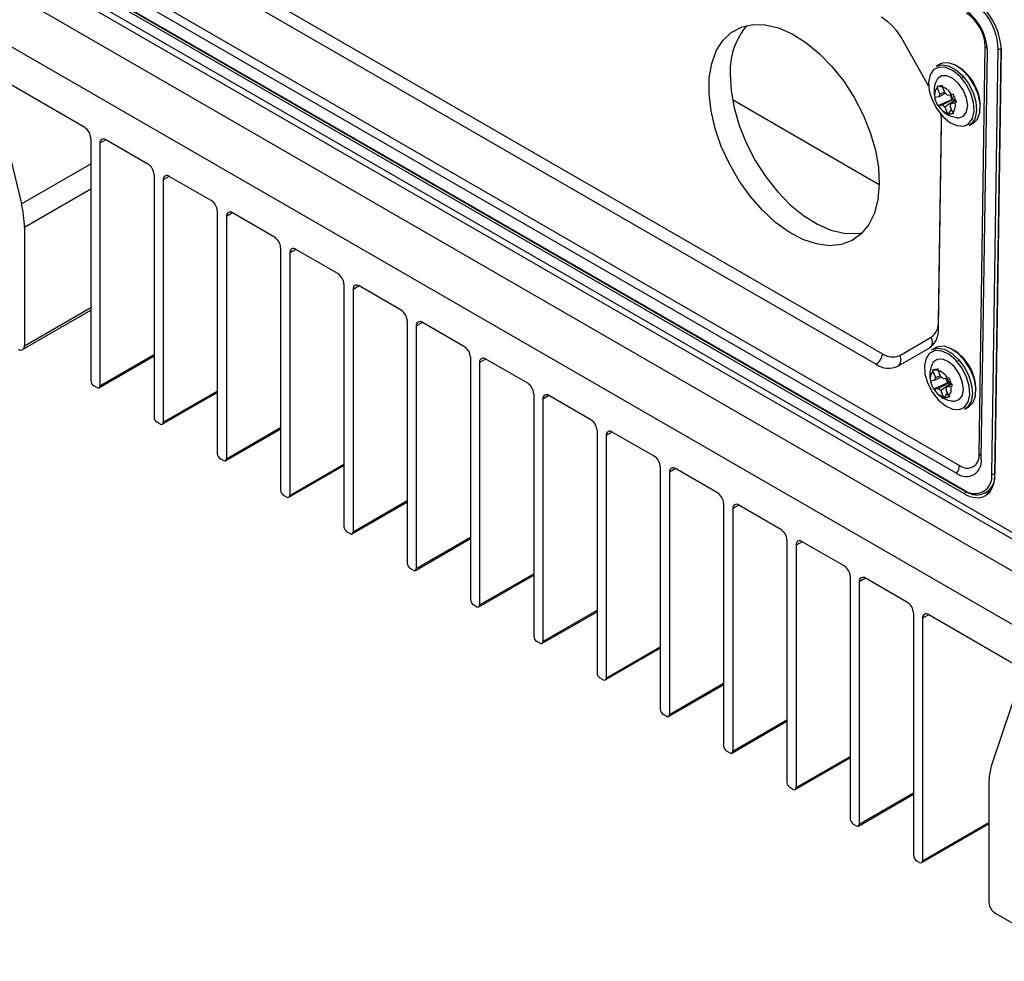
# Model space of a CAD drawing. Header units: millimetres. Extents: x -0.53 to 0.61, y -0.22 to 0.52.
# Tile 35 of 77: x 0.3 to 0.42, y -0.22 to -0.11. Entities that reach past the tile are written whole.
import ezdxf

# ---------------------------------------------------------------- set-up
doc = ezdxf.new("R2010")
doc.units = ezdxf.units.MM
doc.layers.add('FORMAT', color=7, linetype='Continuous')

msp = doc.modelspace()

# ---------------------------------------------------------------- linework, layer by layer
at = {"layer": 'FORMAT', "color": 7, "linetype": 'Continuous', "lineweight": 25}
for p, q in [((0.420786, -0.179442), (0.295045, -0.106853)), ((0.420786, -0.17576), (0.301422, -0.106853)), ((0.302129, -0.106451), (0.420786, -0.174951)), ((0.323851, -0.106949), (0.401507, -0.151779)), ((0.31325, -0.108623), (0.410486, -0.164756)), ((0.323131, -0.108166), (0.400788, -0.152996)), ((0.312886, -0.109533), (0.410122, -0.165666)), ((0.410974, -0.168033), (0.311979, -0.110884)), ((0.311985, -0.110455), (0.41098, -0.167604)), ((0.312037, -0.110573), (0.411032, -0.167722)), ((0.420786, -0.185673), (0.29486, -0.112977)), ((0.406887, -0.120663), (0.403874, -0.115321)), ((0.412747, -0.16345), (0.413457, -0.116086)), ((0.413006, -0.164001), (0.413716, -0.116637)), ((0.414219, -0.165734), (0.414959, -0.116322)), ((0.41531, -0.116327), (0.414569, -0.165739)), ((0.414571, -0.165955), (0.415312, -0.116535)), ((0.41531, -0.116327), (0.41531, -0.116327)), ((0.408174, -0.11813), (0.40775, -0.118366)), ((0.308816, -0.125489), (0.298751, -0.119678)), ((0.298079, -0.120359), (0.301469, -0.134368)), ((0.407884, -0.120701), (0.40787, -0.120876)), ((0.40787, -0.120876), (0.408171, -0.121614)), ((0.407884, -0.120701), (0.408491, -0.120743)), ((0.408489, -0.12077), (0.408503, -0.120594)), ((0.40879, -0.121507), (0.408489, -0.12077)), ((0.384084, -0.122241), (0.401152, -0.132094)), ((0.407617, -0.122009), (0.407597, -0.121985)), ((0.408102, -0.121925), (0.407617, -0.122009)), ((0.407981, -0.122926), (0.409585, -0.122216)), ((0.408816, -0.121546), (0.408102, -0.121925)), ((0.408171, -0.121614), (0.408739, -0.12137)), ((0.409574, -0.121671), (0.409088, -0.121755)), ((0.409377, -0.121705), (0.409585, -0.122216)), ((0.410038, -0.122364), (0.409473, -0.122696)), ((0.409733, -0.121617), (0.409574, -0.121671)), ((0.409769, -0.122184), (0.409585, -0.122216)), ((0.407981, -0.122926), (0.408001, -0.122949)), ((0.407997, -0.122921), (0.408006, -0.122938)), ((0.408001, -0.122949), (0.408486, -0.122866)), ((0.408784, -0.123114), (0.409085, -0.123851)), ((0.409211, -0.123949), (0.409557, -0.123384)), ((0.409704, -0.123744), (0.409403, -0.123007)), ((0.409473, -0.122696), (0.409958, -0.122612)), ((0.409958, -0.122612), (0.410117, -0.122558)), ((0.409085, -0.123851), (0.409211, -0.123949)), ((0.40983, -0.123842), (0.409704, -0.123744)), ((0.408033, -0.148011), (0.408382, -0.12473)), ((0.408033, -0.148813), (0.408389, -0.125077)), ((0.411595, -0.125268), (0.412019, -0.125031)), ((0.309523, -0.126714), (0.309523, -0.154884)), ((0.311291, -0.126918), (0.310584, -0.127326)), ((0.31617, -0.129734), (0.311291, -0.126917)), ((0.310584, -0.127326), (0.310584, -0.155496)), ((0.301469, -0.134368), (0.309523, -0.129719)), ((0.316877, -0.130959), (0.316877, -0.15913)), ((0.318645, -0.131163), (0.317938, -0.131571)), ((0.317938, -0.131571), (0.317938, -0.159742)), ((0.323524, -0.133979), (0.318645, -0.131163)), ((0.309523, -0.132642), (0.301816, -0.137091)), ((0.324231, -0.135204), (0.324231, -0.163375)), ((0.325999, -0.135408), (0.325291, -0.135816)), ((0.325291, -0.135816), (0.325291, -0.163987)), ((0.330878, -0.138225), (0.325999, -0.135408)), ((0.301816, -0.137091), (0.301816, -0.150843)), ((0.331585, -0.13945), (0.331585, -0.16762)), ((0.333353, -0.139654), (0.332645, -0.140062)), ((0.332645, -0.140062), (0.332645, -0.168232)), ((0.338232, -0.14247), (0.333353, -0.139653)), ((0.338939, -0.143695), (0.338939, -0.171865)), ((0.340707, -0.143899), (0.339999, -0.144307)), ((0.345585, -0.146715), (0.340706, -0.143899)), ((0.339999, -0.144307), (0.339999, -0.172478)), ((0.301816, -0.150843), (0.309523, -0.146394)), ((0.301608, -0.151301), (0.309523, -0.146732)), ((0.346293, -0.14794), (0.346293, -0.176111)), ((0.34806, -0.148144), (0.347353, -0.148552)), ((0.347353, -0.148552), (0.347353, -0.176723)), ((0.352939, -0.150961), (0.34806, -0.148144)), ((0.403522, -0.151969), (0.40717, -0.149862)), ((0.31048, -0.155725), (0.316877, -0.152033)), ((0.310584, -0.155496), (0.316877, -0.151863)), ((0.403306, -0.153233), (0.406954, -0.151127)), ((0.407681, -0.151072), (0.407257, -0.151308)), ((0.353646, -0.152185), (0.353646, -0.180356)), ((0.355414, -0.15239), (0.354707, -0.152798)), ((0.354707, -0.152798), (0.354707, -0.180968)), ((0.360293, -0.155206), (0.355414, -0.152389)), ((0.407391, -0.153643), (0.407377, -0.153818)), ((0.407377, -0.153818), (0.407678, -0.154555)), ((0.407391, -0.153643), (0.407998, -0.153684)), ((0.407678, -0.154555), (0.408246, -0.154312)), ((0.407995, -0.153711), (0.40801, -0.153536)), ((0.408297, -0.154449), (0.407995, -0.153711)), ((0.31023, -0.155701), (0.309877, -0.155497)), ((0.407123, -0.15495), (0.407103, -0.154927)), ((0.407608, -0.154867), (0.407123, -0.15495)), ((0.407487, -0.155868), (0.409091, -0.155158)), ((0.408322, -0.154487), (0.407608, -0.154867)), ((0.40908, -0.154613), (0.408595, -0.154697)), ((0.408883, -0.154647), (0.409091, -0.155158)), ((0.40946, -0.155355), (0.408979, -0.155637)), ((0.408979, -0.155637), (0.409464, -0.155554)), ((0.409239, -0.154559), (0.40908, -0.154613)), ((0.409275, -0.155126), (0.409091, -0.155158)), ((0.409464, -0.155554), (0.409624, -0.155499)), ((0.317834, -0.159971), (0.324231, -0.156278)), ((0.317938, -0.159742), (0.324231, -0.156109)), ((0.361, -0.156431), (0.361, -0.184601)), ((0.362768, -0.156635), (0.362061, -0.157043)), ((0.367647, -0.159451), (0.362768, -0.156635)), ((0.407487, -0.155868), (0.407507, -0.155891)), ((0.407503, -0.155862), (0.407513, -0.15588)), ((0.407507, -0.155891), (0.407992, -0.155807)), ((0.40829, -0.156055), (0.408592, -0.156793)), ((0.408717, -0.15689), (0.409063, -0.156326)), ((0.40921, -0.156686), (0.408909, -0.155949)), ((0.409336, -0.156784), (0.40921, -0.156686)), ((0.362061, -0.157043), (0.362061, -0.185214)), ((0.408592, -0.156793), (0.408717, -0.15689)), ((0.411101, -0.158209), (0.411526, -0.157973)), ((0.317584, -0.159946), (0.31723, -0.159742)), ((0.325188, -0.164216), (0.331585, -0.160523)), ((0.325291, -0.163987), (0.331585, -0.160354)), ((0.368354, -0.160676), (0.368354, -0.188847)), ((0.370122, -0.16088), (0.369415, -0.161288)), ((0.369415, -0.161288), (0.369415, -0.189459)), ((0.375001, -0.163697), (0.370122, -0.16088)), ((0.324938, -0.164191), (0.324584, -0.163987)), ((0.332645, -0.168232), (0.338939, -0.164599)), ((0.332542, -0.168461), (0.338939, -0.164769)), ((0.375708, -0.164921), (0.375708, -0.193092)), ((0.377476, -0.165125), (0.376769, -0.165534)), ((0.376769, -0.165534), (0.376769, -0.193704)), ((0.382355, -0.167942), (0.377476, -0.165125)), ((0.414569, -0.165739), (0.414574, -0.165737)), ((0.411345, -0.167819), (0.410974, -0.168033)), ((0.413491, -0.167968), (0.414147, -0.167621)), ((0.332292, -0.168437), (0.331938, -0.168233)), ((0.339896, -0.172707), (0.346293, -0.169014)), ((0.339999, -0.172478), (0.346293, -0.168845)), ((0.383062, -0.169167), (0.383062, -0.197337)), ((0.38483, -0.169371), (0.384123, -0.169779)), ((0.384123, -0.169779), (0.384123, -0.19795)), ((0.389709, -0.172187), (0.38483, -0.169371)), ((0.339646, -0.172682), (0.339292, -0.172478)), ((0.34725, -0.176952), (0.353646, -0.173259)), ((0.347353, -0.176723), (0.353646, -0.17309)), ((0.390416, -0.173412), (0.390416, -0.201583)), ((0.392184, -0.173616), (0.391477, -0.174024)), ((0.397063, -0.176433), (0.392184, -0.173616)), ((0.391477, -0.174024), (0.391477, -0.202195)), ((0.347, -0.176927), (0.346646, -0.176723)), ((0.354707, -0.180968), (0.361, -0.177335)), ((0.354604, -0.181197), (0.361, -0.177505)), ((0.39777, -0.177657), (0.39777, -0.205828)), ((0.399538, -0.177861), (0.398831, -0.17827)), ((0.398831, -0.17827), (0.398831, -0.20644)), ((0.404417, -0.180678), (0.399538, -0.177861)), ((0.354354, -0.181173), (0.354, -0.180969)), ((0.361957, -0.185443), (0.368354, -0.18175)), ((0.362061, -0.185214), (0.368354, -0.181581)), ((0.405124, -0.181903), (0.405124, -0.210073)), ((0.406892, -0.182107), (0.406185, -0.182515)), ((0.406185, -0.182515), (0.406185, -0.210686)), ((0.416956, -0.187917), (0.406892, -0.182107)), ((0.361707, -0.185418), (0.361354, -0.185214)), ((0.369311, -0.189688), (0.375708, -0.185995)), ((0.369415, -0.189459), (0.375708, -0.185826)), ((0.369061, -0.189663), (0.368708, -0.189459)), ((0.417629, -0.189374), (0.414238, -0.199468)), ((0.376665, -0.193933), (0.383062, -0.190241)), ((0.376769, -0.193704), (0.383062, -0.190071)), ((0.376415, -0.193909), (0.376062, -0.193704)), ((0.384019, -0.198179), (0.390416, -0.194486)), ((0.384123, -0.19795), (0.390416, -0.194317)), ((0.383769, -0.198154), (0.383416, -0.19795)), ((0.391373, -0.202424), (0.39777, -0.198731)), ((0.391477, -0.202195), (0.39777, -0.198562)), ((0.391123, -0.202399), (0.39077, -0.202195)), ((0.413892, -0.201791), (0.413892, -0.215543)), ((0.398727, -0.206669), (0.405124, -0.202977)), ((0.398831, -0.20644), (0.405124, -0.202807)), ((0.398477, -0.206645), (0.398123, -0.20644)), ((0.406081, -0.210915), (0.413892, -0.206405)), ((0.406185, -0.210686), (0.413892, -0.206236)), ((0.405831, -0.21089), (0.405477, -0.210686)), ((0.414599, -0.216768), (0.424322, -0.222381))]:
    msp.add_line(p, q, dxfattribs=at)
at = {"layer": 'FORMAT', "color": 7, "linetype": 'Continuous', "lineweight": 25, "flags": 128}
for points in [[(0.401152, -0.132068), (0.400997, -0.133844), (0.400588, -0.135425), (0.399938, -0.136772), (0.399063, -0.137848), (0.397986, -0.138627), (0.396734, -0.139088), (0.395341, -0.13922), (0.393841, -0.139018), (0.392275, -0.138488), (0.390682, -0.137643), (0.389104, -0.136507), (0.387581, -0.135107), (0.386154, -0.133481), (0.384858, -0.13167), (0.383729, -0.129721), (0.382794, -0.127685), (0.382078, -0.125615), (0.3816, -0.123564), (0.381372, -0.121585), (0.381399, -0.119729), (0.381683, -0.118045), (0.382213, -0.116576), (0.382978, -0.115361), (0.383958, -0.11443), (0.385126, -0.113808), (0.386453, -0.113511), (0.387904, -0.113546), (0.389442, -0.113914), (0.391027, -0.114603), (0.392618, -0.115597), (0.394173, -0.116869), (0.395653, -0.118387), (0.397019, -0.120111), (0.398235, -0.121997), (0.399271, -0.123996), (0.400099, -0.126055), (0.400698, -0.128123), (0.401052, -0.130145), (0.401152, -0.132068)], [(0.407387, -0.11887), (0.407075, -0.119353), (0.406886, -0.120197), (0.406956, -0.121207), (0.407278, -0.122284), (0.407821, -0.123323), (0.408531, -0.124223), (0.409339, -0.124895), (0.410165, -0.125273), (0.41093, -0.125321), (0.411176, -0.125255)], [(0.411784, -0.121508), (0.411242, -0.120468), (0.410532, -0.119569), (0.409724, -0.118897), (0.408897, -0.118519), (0.408132, -0.118471), (0.407505, -0.118759), (0.407387, -0.11887)], [(0.40775, -0.118366), (0.408381, -0.118189), (0.409168, -0.118309), (0.41, -0.118742), (0.410804, -0.119447), (0.411506, -0.120363), (0.412046, -0.121408)], [(0.412019, -0.125031), (0.412061, -0.125007), (0.41256, -0.1245), (0.412839, -0.123735), (0.412874, -0.122777), (0.412663, -0.121714), (0.412224, -0.120639), (0.411596, -0.119647), (0.410834, -0.118827), (0.410007, -0.118252), (0.409188, -0.117973), (0.40845, -0.118014), (0.408174, -0.11813)], [(0.383828, -0.11926), (0.383928, -0.121183), (0.384283, -0.123205), (0.384882, -0.125272), (0.38571, -0.127332), (0.386745, -0.129331), (0.387962, -0.131217), (0.389328, -0.132941), (0.390807, -0.134459), (0.392363, -0.135731), (0.393953, -0.136725), (0.395538, -0.137414), (0.397076, -0.137781), (0.398528, -0.137817), (0.399202, -0.137711)], [(0.410183, -0.124344), (0.410377, -0.124354), (0.410931, -0.12417), (0.411296, -0.123679), (0.411423, -0.122946), (0.411294, -0.122072), (0.410928, -0.121175), (0.410372, -0.120374), (0.409704, -0.119779), (0.409011, -0.11947), (0.408389, -0.119489), (0.407922, -0.119832), (0.407796, -0.120044)], [(0.411176, -0.125255), (0.411558, -0.125033), (0.411987, -0.124438), (0.412176, -0.123595), (0.412106, -0.122585), (0.411784, -0.121508)], [(0.412046, -0.121408), (0.412375, -0.12249), (0.412464, -0.123511), (0.412304, -0.124383), (0.411911, -0.125026), (0.411595, -0.125268)], [(0.411526, -0.157973), (0.411568, -0.157948), (0.412066, -0.157442), (0.412345, -0.156676), (0.412381, -0.155719), (0.41217, -0.154656), (0.41173, -0.15358), (0.411102, -0.152589), (0.410341, -0.151769), (0.409514, -0.151194), (0.408695, -0.150914), (0.407957, -0.150955), (0.407681, -0.151072)], [(0.406893, -0.151811), (0.406582, -0.152295), (0.406393, -0.153138), (0.406462, -0.154148), (0.406784, -0.155226), (0.407327, -0.156265), (0.408037, -0.157165), (0.408845, -0.157836), (0.409672, -0.158215), (0.410436, -0.158262), (0.410682, -0.158197)], [(0.411291, -0.154449), (0.410748, -0.15341), (0.410038, -0.15251), (0.40923, -0.151838), (0.408403, -0.15146), (0.407639, -0.151413), (0.407011, -0.1517), (0.406893, -0.151811)], [(0.407257, -0.151308), (0.407887, -0.151131), (0.408674, -0.151251), (0.409507, -0.151683), (0.41031, -0.152389), (0.411013, -0.153305), (0.411552, -0.15435)], [(0.409689, -0.157286), (0.409883, -0.157296), (0.410437, -0.157111), (0.410802, -0.15662), (0.410929, -0.155888), (0.410801, -0.155014), (0.410434, -0.154116), (0.409879, -0.153316), (0.40921, -0.152721), (0.408518, -0.152412), (0.407896, -0.15243), (0.407428, -0.152774), (0.407303, -0.152986)], [(0.410682, -0.158197), (0.411064, -0.157975), (0.411494, -0.15738), (0.411683, -0.156536), (0.411613, -0.155527), (0.411291, -0.154449)], [(0.411552, -0.15435), (0.411881, -0.155431), (0.41197, -0.156453), (0.411811, -0.157324), (0.411418, -0.157967), (0.411101, -0.158209)]]:
    msp.add_lwpolyline(points, dxfattribs=at)
at = {"layer": 'FORMAT', "color": 7, "linetype": 'Continuous', "lineweight": 25}
for centre, radius, start, end in [((0.408146, -0.11651), 0.0068160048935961, 1.583469, 57.266909), ((0.407649, -0.116805), 0.0060692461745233, 1.583469, 57.266909), ((0.397649, -0.118666), 0.007066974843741, 28.249201, 58.015049), ((0.408701, -0.116218), 0.0047580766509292, 1.583469, 57.266909), ((0.391923, -0.118899), 0.0081026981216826, 139.314896, 182.552991), ((0.413165, -0.116641), 0.0006269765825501, 29.92012, 62.256525), ((0.41514, -0.115974), 0.0003912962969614, 242.533125, 295.739951), ((0.40736, -0.123105), 0.0055295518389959, 0.523938, 57.723154), ((0.408725, -0.121662), 0.0011616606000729, 137.407895, 197.336561), ((0.407826, -0.12267), 0.0020128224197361, 29.74723, 70.765302), ((0.408761, -0.121909), 0.0006598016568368, 153.37843, 181.366027), ((0.408198, -0.122523), 0.001175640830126, 40.761798, 59.750734), ((0.41077, -0.121205), 0.0014000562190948, 200.989582, 224.371504), ((0.410508, -0.121456), 0.0010375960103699, 224.565202, 235.94733), ((0.409748, -0.121951), 0.0020128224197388, 209.74723, 250.765302), ((0.409376, -0.122098), 0.0011756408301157, 220.761798, 239.750734), ((0.408813, -0.122711), 0.0006598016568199, 333.37843, 1.366027), ((0.408849, -0.122958), 0.00116166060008, 317.407895, 17.336561), ((0.402699, -0.125028), 0.0056898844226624, 359.511959, 10.890594), ((0.307988, -0.126783), 0.001536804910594, 2.60548, 57.394506), ((0.311015, -0.127256), 0.0004367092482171, 50.796677, 189.214031), ((0.315342, -0.131029), 0.0015368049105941, 2.60548, 57.394506), ((0.318369, -0.131501), 0.0004367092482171, 50.796677, 189.214031), ((0.290166, -0.137188), 0.0116494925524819, 0.477189, 14.008829), ((0.322696, -0.135274), 0.001536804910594, 2.60548, 57.394506), ((0.325723, -0.135747), 0.0004367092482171, 50.796677, 189.214031), ((0.33005, -0.139519), 0.0015368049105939, 2.60548, 57.394506), ((0.333076, -0.139992), 0.0004367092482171, 50.796677, 189.214031), ((0.337403, -0.143765), 0.0015368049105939, 2.60548, 57.394506), ((0.34043, -0.144237), 0.0004367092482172, 50.796677, 189.214031), ((0.344757, -0.14801), 0.001536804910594, 2.60548, 57.394506), ((0.347784, -0.148483), 0.0004367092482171, 50.796677, 189.214031), ((0.405968, -0.148175), 0.0020721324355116, 305.467754, 4.524242), ((0.405451, -0.149018), 0.002590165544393, 305.467754, 4.524242), ((0.406413, -0.150387), 0.0009211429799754, 308.175937, 34.699172), ((0.301384, -0.150913), 0.0004367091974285, 230.796715, 9.214037), ((0.352111, -0.152255), 0.0015368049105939, 2.60548, 57.394506), ((0.399973, -0.151694), 0.0015363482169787, 302.022276, 356.822881), ((0.402678, -0.150132), 0.002020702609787, 234.575566, 294.663042), ((0.402772, -0.152491), 0.0009143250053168, 305.759129, 34.883325), ((0.406867, -0.156047), 0.0055295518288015, 0.523937, 57.723154), ((0.355138, -0.152728), 0.0004367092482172, 50.796677, 189.214031), ((0.402252, -0.150938), 0.0025258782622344, 234.575566, 294.663042), ((0.408232, -0.154604), 0.0011616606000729, 137.407895, 197.336561), ((0.407332, -0.155612), 0.0020128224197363, 29.74723, 70.765302), ((0.407704, -0.155464), 0.0011756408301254, 40.761798, 59.750734), ((0.310291, -0.154849), 0.0007684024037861, 182.605478, 237.394522), ((0.310368, -0.155531), 0.0002183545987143, 230.796715, 9.214037), ((0.359465, -0.156501), 0.0015368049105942, 2.60548, 57.394506), ((0.408268, -0.154851), 0.0006598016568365, 153.37843, 181.366027), ((0.410276, -0.154147), 0.0014000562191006, 200.989582, 224.371504), ((0.408355, -0.1559), 0.0011616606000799, 317.407895, 17.336561), ((0.410014, -0.154398), 0.0010375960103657, 224.565202, 235.94733), ((0.362492, -0.156973), 0.0004367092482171, 50.796677, 189.214031), ((0.409255, -0.154892), 0.0020128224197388, 209.74723, 250.765302), ((0.408883, -0.15504), 0.001175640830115, 220.761798, 239.750734), ((0.408319, -0.155653), 0.0006598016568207, 333.37843, 1.366027), ((0.317645, -0.159095), 0.000768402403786, 182.605478, 237.394522), ((0.317722, -0.159777), 0.0002183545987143, 230.796715, 9.214037), ((0.366819, -0.160746), 0.0015368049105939, 2.60548, 57.394506), ((0.369846, -0.161219), 0.0004367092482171, 50.796677, 189.214031), ((0.324998, -0.16334), 0.0007684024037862, 182.605478, 237.394522), ((0.411358, -0.163655), 0.0014042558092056, 231.628666, 8.366954), ((0.412486, -0.163972), 0.0005834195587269, 25.938438, 63.368521), ((0.325076, -0.164022), 0.0002183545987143, 230.796715, 9.214037), ((0.374173, -0.164991), 0.001536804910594, 2.60548, 57.394506), ((0.411234, -0.164262), 0.0017912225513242, 231.628666, 8.366954), ((0.408941, -0.164665), 0.0015482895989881, 319.735614, 356.647911), ((0.3772, -0.165464), 0.0004367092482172, 50.796677, 189.214031), ((0.412229, -0.166027), 0.0020116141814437, 231.628666, 8.366954), ((0.412469, -0.166048), 0.0021233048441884, 231.628666, 8.366954), ((0.414399, -0.165387), 0.0003912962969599, 242.533125, 295.739951), ((0.332352, -0.167585), 0.0007684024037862, 182.605478, 237.394522), ((0.381527, -0.169237), 0.001536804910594, 2.60548, 57.394506), ((0.411105, -0.16762), 0.0001255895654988, 172.804366, 234.550255), ((0.411083, -0.167612), 0.0001216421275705, 244.976469, 303.628982), ((0.33243, -0.168267), 0.0002183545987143, 230.796715, 9.214037), ((0.384554, -0.169709), 0.0004367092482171, 50.796677, 189.214031), ((0.339706, -0.171831), 0.000768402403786, 182.605478, 237.394522), ((0.339784, -0.172513), 0.0002183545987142, 230.796715, 9.214037), ((0.388881, -0.173482), 0.001536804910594, 2.60548, 57.394506), ((0.391908, -0.173954), 0.0004367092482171, 50.796677, 189.214031), ((0.34706, -0.176076), 0.0007684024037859, 182.605478, 237.394522), ((0.347138, -0.176758), 0.0002183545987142, 230.796715, 9.214037), ((0.396235, -0.177727), 0.0015368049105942, 2.60548, 57.394506), ((0.399262, -0.1782), 0.0004367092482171, 50.796677, 189.214031), ((0.354414, -0.180321), 0.000768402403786, 182.605478, 237.394522), ((0.403589, -0.181973), 0.0015368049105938, 2.60548, 57.394506), ((0.354492, -0.181003), 0.0002183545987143, 230.796715, 9.214037), ((0.406616, -0.182445), 0.0004367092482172, 50.796677, 189.214031), ((0.361768, -0.184567), 0.0007684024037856, 182.605478, 237.394522), ((0.361846, -0.185249), 0.0002183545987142, 230.796715, 9.214037), ((0.369122, -0.188812), 0.0007684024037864, 182.605478, 237.394522), ((0.369199, -0.189494), 0.0002183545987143, 230.796715, 9.214037), ((0.376476, -0.193057), 0.000768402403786, 182.605478, 237.394522), ((0.376553, -0.193739), 0.0002183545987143, 230.796715, 9.214037), ((0.38383, -0.197303), 0.0007684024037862, 182.605478, 237.394522), ((0.383907, -0.197985), 0.0002183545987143, 230.796715, 9.214037), ((0.421213, -0.201694), 0.007321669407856, 162.297012, 180.759338), ((0.391184, -0.201548), 0.0007684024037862, 182.605478, 237.394522), ((0.391261, -0.20223), 0.0002183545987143, 230.796715, 9.214037), ((0.398538, -0.205793), 0.0007684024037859, 182.605478, 237.394522), ((0.398615, -0.206475), 0.0002183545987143, 230.796715, 9.214037), ((0.405891, -0.210038), 0.0007684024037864, 182.605478, 237.394522), ((0.405969, -0.210721), 0.0002183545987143, 230.796715, 9.214037), ((0.415427, -0.215474), 0.0015368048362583, 182.605483, 237.394521)]:
    msp.add_arc(centre, radius, start, end, dxfattribs=at)
for centre, major_axis, start_param, end_param in [((0.411776, -0.114494), (-0.002433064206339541, 0.004368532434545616), 3.936110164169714, 5.506906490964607), ((0.411035, -0.163914), (-0.002433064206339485, 0.004368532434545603), 2.36531383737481, 3.936110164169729)]:
    msp.add_ellipse(centre, major_axis=major_axis, ratio=0.587367, start_param=start_param, end_param=end_param, dxfattribs=at)
for points, knots in [([(0.407801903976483, -0.1200574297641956), (0.407786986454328, -0.1200810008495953), (0.4076340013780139, -0.1203227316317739), (0.4075363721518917, -0.1208645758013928), (0.4074806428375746, -0.1214939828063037), (0.4075845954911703, -0.121847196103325), (0.4076176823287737, -0.1219596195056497)], [0, 0, 0, 0, 0.0427446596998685, 0.4383633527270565, 0.8212380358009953, 1, 1, 1, 1]), ([(0.4109489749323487, -0.1196774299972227), (0.4108992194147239, -0.1196702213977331), (0.4108400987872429, -0.1196616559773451), (0.4107817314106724, -0.1196594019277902), (0.4107725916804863, -0.1196606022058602), (0.410772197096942, -0.1196606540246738)], [0, 0, 0, 0, 0.8356207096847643, 0.9929033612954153, 1, 1, 1, 1]), ([(0.4078842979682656, -0.1207010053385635), (0.4079288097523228, -0.1206908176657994), (0.4080181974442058, -0.1206703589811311), (0.4081720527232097, -0.1206425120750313), (0.4083330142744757, -0.1206169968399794), (0.408446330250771, -0.1206019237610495), (0.4085031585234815, -0.1205943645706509)], [0, 0, 0, 0, 0.2677112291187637, 0.5376124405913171, 0.7681113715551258, 1, 1, 1, 1]), ([(0.4079808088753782, -0.1229259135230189), (0.4079349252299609, -0.1228475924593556), (0.4078427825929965, -0.1226903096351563), (0.4077375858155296, -0.1224507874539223), (0.4076537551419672, -0.1222155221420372), (0.4076156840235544, -0.1220621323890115), (0.4075965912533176, -0.1219852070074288)], [0, 0, 0, 0, 0.2677112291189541, 0.5376124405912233, 0.7681113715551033, 1, 1, 1, 1]), ([(0.408485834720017, -0.1228657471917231), (0.4088730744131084, -0.1226598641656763), (0.4093002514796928, -0.1224327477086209), (0.4097287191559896, -0.1222054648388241), (0.4097687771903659, -0.1221842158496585)], [0, 0, 0, 0, 0.9065086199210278, 1, 1, 1, 1]), ([(0.409927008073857, -0.1223157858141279), (0.4098914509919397, -0.1223407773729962), (0.4095111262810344, -0.122608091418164), (0.4091297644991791, -0.1228733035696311), (0.4087840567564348, -0.1231137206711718)], [0, 0, 0, 0, 0.0934913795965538, 1, 1, 1, 1]), ([(0.409733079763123, -0.1216170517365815), (0.4097624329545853, -0.1217045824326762), (0.4098213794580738, -0.1218803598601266), (0.4099178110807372, -0.1221247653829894), (0.4100162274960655, -0.1223519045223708), (0.4100835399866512, -0.1224890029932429), (0.410117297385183, -0.1225577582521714)], [0, 0, 0, 0, 0.2677112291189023, 0.5376124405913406, 0.768111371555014, 1, 1, 1, 1]), ([(0.4080064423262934, -0.122938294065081), (0.4080335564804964, -0.122989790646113), (0.4082014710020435, -0.1233087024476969), (0.4086855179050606, -0.1237556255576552), (0.4093994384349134, -0.1241950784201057), (0.4099212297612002, -0.1242843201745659), (0.4101625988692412, -0.1243256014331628)], [0, 0, 0, 0, 0.0656578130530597, 0.4066105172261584, 0.7255111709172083, 1, 1, 1, 1]), ([(0.4098295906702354, -0.1238419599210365), (0.4097685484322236, -0.1238613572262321), (0.4096459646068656, -0.1239003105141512), (0.4094833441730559, -0.1239330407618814), (0.4093369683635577, -0.1239504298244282), (0.4092528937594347, -0.1239492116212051), (0.4092107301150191, -0.1239486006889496)], [0, 0, 0, 0, 0.2677112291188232, 0.5376124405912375, 0.7681113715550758, 1, 1, 1, 1]), ([(0.4073082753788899, -0.152999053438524), (0.407293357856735, -0.1530226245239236), (0.4071403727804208, -0.1532643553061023), (0.4070427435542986, -0.1538061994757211), (0.4069870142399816, -0.154435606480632), (0.4070909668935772, -0.1547888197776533), (0.4071240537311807, -0.1549012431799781)], [0, 0, 0, 0, 0.0427446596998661, 0.438363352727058, 0.8212380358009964, 1, 1, 1, 1]), ([(0.4104553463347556, -0.152619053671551), (0.410405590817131, -0.1526118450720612), (0.4103464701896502, -0.1526032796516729), (0.410288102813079, -0.1526010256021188), (0.4102789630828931, -0.1526022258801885), (0.4102785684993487, -0.1526022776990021)], [0, 0, 0, 0, 0.8356207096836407, 0.9929033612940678, 1, 1, 1, 1]), ([(0.4073906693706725, -0.1536426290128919), (0.4074351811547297, -0.1536324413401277), (0.4075245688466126, -0.1536119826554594), (0.4076784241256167, -0.1535841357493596), (0.4078393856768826, -0.1535586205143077), (0.4079527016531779, -0.1535435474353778), (0.4080095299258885, -0.1535359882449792)], [0, 0, 0, 0, 0.2677112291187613, 0.5376124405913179, 0.7681113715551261, 1, 1, 1, 1]), ([(0.4074871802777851, -0.1558675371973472), (0.4074412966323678, -0.1557892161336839), (0.4073491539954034, -0.1556319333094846), (0.4072439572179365, -0.1553924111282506), (0.4071601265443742, -0.1551571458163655), (0.4071220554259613, -0.1550037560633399), (0.4071029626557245, -0.1549268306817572)], [0, 0, 0, 0, 0.2677112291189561, 0.5376124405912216, 0.768111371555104, 1, 1, 1, 1]), ([(0.4079922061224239, -0.1558073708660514), (0.4083794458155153, -0.1556014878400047), (0.4088066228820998, -0.1553743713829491), (0.4092350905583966, -0.1551470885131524), (0.4092751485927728, -0.1551258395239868)], [0, 0, 0, 0, 0.9065086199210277, 1, 1, 1, 1]), ([(0.4094333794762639, -0.1552574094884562), (0.4093978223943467, -0.1552824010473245), (0.4090174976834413, -0.1555497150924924), (0.408636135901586, -0.1558149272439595), (0.4082904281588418, -0.1560553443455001)], [0, 0, 0, 0, 0.0934913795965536, 1, 1, 1, 1]), ([(0.4092394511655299, -0.1545586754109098), (0.4092688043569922, -0.1546462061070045), (0.4093277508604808, -0.154821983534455), (0.4094241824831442, -0.1550663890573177), (0.4095225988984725, -0.1552935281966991), (0.4095899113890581, -0.1554306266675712), (0.40962366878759, -0.1554993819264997)], [0, 0, 0, 0, 0.2677112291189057, 0.5376124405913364, 0.7681113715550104, 1, 1, 1, 1]), ([(0.4075128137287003, -0.1558799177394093), (0.4075399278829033, -0.1559314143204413), (0.4077078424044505, -0.1562503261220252), (0.4081918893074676, -0.1566972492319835), (0.4089058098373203, -0.157136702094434), (0.4094276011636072, -0.1572259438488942), (0.4096689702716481, -0.1572672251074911)], [0, 0, 0, 0, 0.0656578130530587, 0.4066105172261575, 0.7255111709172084, 1, 1, 1, 1]), ([(0.4093359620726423, -0.1567835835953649), (0.4092749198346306, -0.1568029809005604), (0.4091523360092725, -0.1568419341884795), (0.4089897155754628, -0.1568746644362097), (0.4088433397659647, -0.1568920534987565), (0.4087592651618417, -0.1568908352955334), (0.408717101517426, -0.1568902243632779)], [0, 0, 0, 0, 0.2677112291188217, 0.5376124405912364, 0.7681113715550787, 1, 1, 1, 1])]:
    msp.add_open_spline(points, degree=3, knots=knots, dxfattribs=at)

doc.saveas('drawing.dxf')
